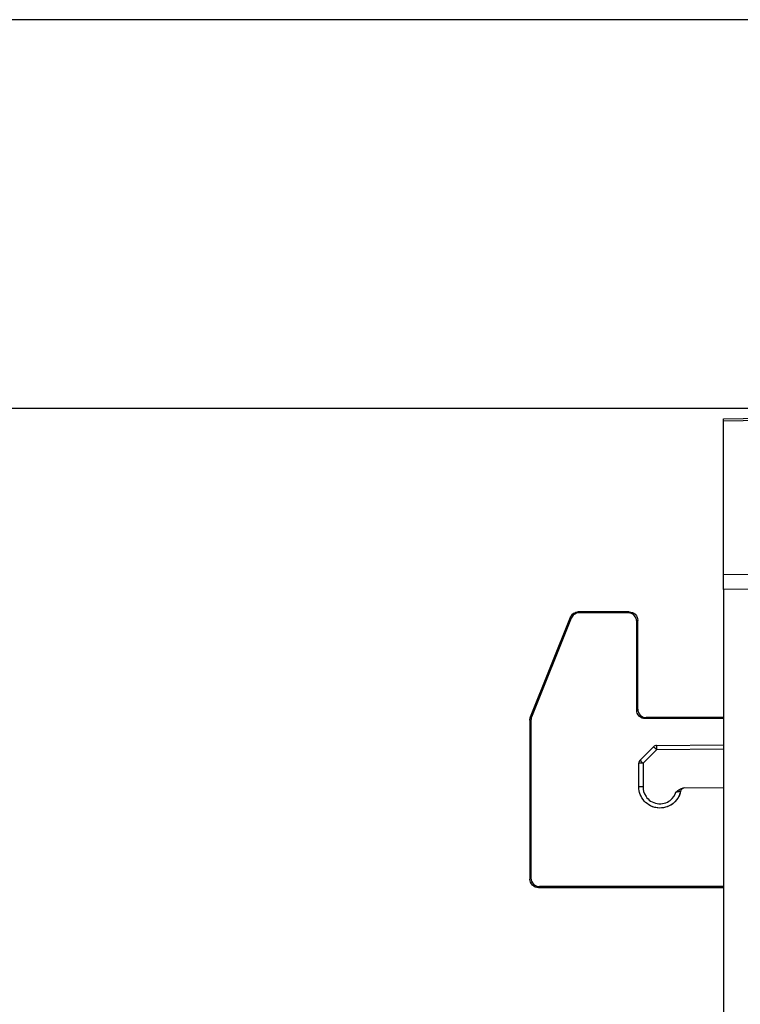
# Model space of a CAD drawing. Header units: millimetres. Extents: x 0 to 420, y 0 to 297.
# Tile 27 of 87: x 144 to 152, y 172 to 184. Entities that reach past the tile are written whole.
import ezdxf

# ---------------------------------------------------------------- set-up
doc = ezdxf.new("R2010")
doc.units = ezdxf.units.MM
doc.linetypes.add('SLD-Solido', pattern=[0])
doc.layers.add('BLOCCO', color=7, linetype='SLD-Solido')
doc.styles.add('SLDTEXTSTYLE12', font='GOTHIC.TTF', dxfattribs={"width": 0.913})
doc.dimstyles.new('SLDDIMSTYLE0', dxfattribs={"dimtxt": 3.5, "dimasz": 3, "dimexe": 0, "dimexo": 0.0625, "dimgap": 0.875, "dimtad": 1, "dimdec": 0, "dimlfac": 2, "dimrnd": 1e-09, "dimzin": 12, "dimdsep": 46, "dimtxsty": 'SLDTEXTSTYLE12', "dimsah": 1, "dimcen": 0.09, "dimadec": 0, "dimazin": 3, "dimtfac": 1, "dimtdec": 0, "dimtofl": 0, "dimtmove": 0, "dimatfit": 3, "dimfxl": 0, "dimfrac": 2, "dimtolj": 1, "dimtzin": 12, "dimarcsym": 0})
doc.dimstyles.new('SLDDIMSTYLE1', dxfattribs={"dimtxt": 3.5, "dimasz": 3, "dimexe": 0, "dimexo": 0.0625, "dimgap": 0.875, "dimtad": 1, "dimdec": 1, "dimlfac": 2, "dimrnd": 1e-09, "dimzin": 12, "dimdsep": 46, "dimtxsty": 'SLDTEXTSTYLE12', "dimsah": 1, "dimcen": 0.09, "dimadec": 0, "dimazin": 3, "dimtfac": 1, "dimtofl": 0, "dimtmove": 0, "dimatfit": 3, "dimfxl": 0, "dimfrac": 2, "dimtolj": 1, "dimtzin": 12, "dimarcsym": 0})

# ---------------------------------------------------------------- blocks, each defined once
blk = doc.blocks.new('_D')
at = {"layer": 'BLOCCO'}
for p, q in [((159.647, 179.128), (138.239, 179.128)), ((139.239, 179.128), (139.239, 124.157)), ((159.647, 124.157), (138.239, 124.157))]:
    blk.add_line(p, q, dxfattribs=at)
for points in [[(139.239, 179.128), (138.739, 176.128), (139.739, 176.128)], [(139.239, 124.157), (139.739, 127.157), (138.739, 127.157)]]:
    blk.add_solid(points, dxfattribs=at)
at = {"layer": 'BLOCCO', "insert": (134.769, 147.763), "char_height": 3.5, "attachment_point": 1, "rotation": 90, "style": 'SLDTEXTSTYLE12'}
blk.add_mtext('110', dxfattribs=at)
blk = doc.blocks.new('_D_1')
at = {"layer": 'BLOCCO'}
for p, q in [((154.963, 183.724), (126.239, 183.724)), ((127.239, 183.724), (127.239, 120.813)), ((157.397, 120.813), (126.239, 120.813))]:
    blk.add_line(p, q, dxfattribs=at)
for points in [[(127.239, 183.724), (126.739, 180.724), (127.739, 180.724)], [(127.239, 120.813), (127.739, 123.813), (126.739, 123.813)]]:
    blk.add_solid(points, dxfattribs=at)
at = {"layer": 'BLOCCO', "insert": (122.769, 146.45), "char_height": 3.5, "attachment_point": 1, "rotation": 90, "style": 'SLDTEXTSTYLE12'}
blk.add_mtext('125.8', dxfattribs=at)
blk = doc.blocks.new('_D_2')
at = {"layer": 'BLOCCO'}
for p, q in [((159.647, 179.128), (132.239, 179.128)), ((133.239, 179.128), (133.239, 120.813)), ((157.397, 120.813), (132.239, 120.813))]:
    blk.add_line(p, q, dxfattribs=at)
for points in [[(133.239, 179.128), (132.739, 176.128), (133.739, 176.128)], [(133.239, 120.813), (133.739, 123.813), (132.739, 123.813)]]:
    blk.add_solid(points, dxfattribs=at)
at = {"layer": 'BLOCCO', "insert": (128.769, 146.091), "char_height": 3.5, "attachment_point": 1, "rotation": 90, "style": 'SLDTEXTSTYLE12'}
blk.add_mtext('117', dxfattribs=at)

msp = doc.modelspace()

# ---------------------------------------------------------------- linework, layer by layer
at = {"color": 7, "linetype": 'SLD-Solido', "lineweight": 25}
for p, q in [((152.0467, 179.0067), (160.6467, 179.1568)), ((160.6467, 179.1276), (152.0467, 178.9774)), ((152.0467, 177.1679), (152.0467, 178.9774)), ((152.0467, 177.1679), (152.4467, 177.1708)), ((152.4467, 176.994), (152.0467, 176.9911)), ((152.0467, 176.9911), (152.0467, 126.2604)), ((149.7666, 175.4835), (150.2383, 176.6627)), ((150.2465, 176.6504), (149.7788, 175.4812)), ((150.2465, 176.6504), (150.2383, 176.6627)), ((150.3311, 176.7255), (150.3394, 176.7133)), ((150.9339, 176.7255), (150.3311, 176.7255)), ((150.9217, 176.7133), (150.3394, 176.7133)), ((150.9217, 176.7133), (150.9339, 176.7255)), ((151.0339, 176.6255), (151.0217, 176.6133)), ((151.0217, 175.5633), (151.0217, 176.6133)), ((151.0339, 175.5755), (151.0339, 176.6255)), ((149.7666, 175.4835), (149.7788, 175.4812)), ((151.0217, 175.5633), (151.0339, 175.5755)), ((149.7717, 175.444), (149.7595, 175.4464)), ((149.7595, 175.4464), (149.7595, 173.5663)), ((149.7717, 175.444), (149.7717, 173.5786)), ((151.1339, 175.4755), (151.1217, 175.4633)), ((152.0467, 175.4633), (151.1217, 175.4633)), ((152.0467, 175.4755), (151.1339, 175.4755)), ((151.0613, 174.9715), (151.2217, 175.1318)), ((151.2566, 175.1465), (152.0467, 175.1533)), ((151.2566, 175.0965), (151.0963, 174.9361)), ((152.0467, 175.1033), (151.2566, 175.0965)), ((151.0467, 174.6568), (151.0467, 174.9361)), ((151.0963, 174.9361), (151.0467, 174.9361)), ((151.0963, 174.9361), (151.0963, 174.6568)), ((151.0963, 174.6568), (151.0467, 174.6568)), ((151.5651, 174.6371), (151.5735, 174.6413)), ((151.5754, 174.644), (152.0467, 174.6481)), ((149.7595, 173.5663), (149.7717, 173.5786)), ((149.8717, 173.4786), (149.8595, 173.4664)), ((149.8595, 173.4664), (152.0467, 173.4664)), ((152.0467, 173.4786), (149.8717, 173.4786))]:
    msp.add_line(p, q, dxfattribs=at)
for centre, radius, start, end in [((151.257, 175.0965), 0.05, 90.5, 135), ((152.6685, 176.5259), 2.0092, 223.93571, 225.35281), ((152.6891, 175.1215), 1.4327, 179.0002, 180.9998), ((151.0967, 174.9361), 0.05, 135, 180), ((152.5082, 176.3656), 2.0092, 223.93571, 225.35281), ((151.5901, 174.5941), 0.05, 90.5, 167.93357)]:
    msp.add_arc(centre, radius, start, end, dxfattribs=at)
for points in [[(152.0467, 178.9774), (152.0467, 178.9955), (152.0467, 179.0067), (152.0467, 179.0067)], [(149.7595, 175.4464), (149.7595, 175.459), (149.7619, 175.4718), (149.7666, 175.4835)], [(149.7788, 175.4812), (149.7742, 175.4695), (149.7717, 175.4566), (149.7717, 175.444)]]:
    msp.add_open_spline(points, degree=3, dxfattribs=at)
for points, knots in [([(152.0467, 176.9911), (152.0467, 177.023), (152.0467, 177.0562), (152.0467, 177.1174), (152.0467, 177.1453), (152.0467, 177.1679)], [0, 0, 0, 0, 0.5, 0.5, 1, 1, 1, 1]), ([(150.2383, 176.6627), (150.2452, 176.68), (150.2581, 176.6969), (150.292, 176.7198), (150.3124, 176.7255), (150.3311, 176.7255)], [0, 0, 0, 0, 0.5, 0.5, 1, 1, 1, 1]), ([(150.3394, 176.7133), (150.3207, 176.7133), (150.3003, 176.7076), (150.2664, 176.6846), (150.2535, 176.6678), (150.2465, 176.6504)], [0, 0, 0, 0, 0.5, 0.5, 1, 1, 1, 1]), ([(151.0217, 176.6133), (151.0217, 176.6369), (151.0119, 176.6645), (150.9729, 176.7035), (150.9453, 176.7133), (150.9217, 176.7133)], [0, 0, 0, 0, 0.5, 0.5, 1, 1, 1, 1]), ([(150.9339, 176.7255), (150.9575, 176.7255), (150.9851, 176.7158), (151.0241, 176.6767), (151.0339, 176.6491), (151.0339, 176.6255)], [0, 0, 0, 0, 0.5, 0.5, 1, 1, 1, 1]), ([(151.1217, 175.4633), (151.0981, 175.4633), (151.0705, 175.4731), (151.0315, 175.5121), (151.0217, 175.5397), (151.0217, 175.5633)], [0, 0, 0, 0, 0.5, 0.5, 1, 1, 1, 1]), ([(151.0339, 175.5755), (151.0339, 175.5519), (151.0437, 175.5243), (151.0827, 175.4853), (151.1103, 175.4755), (151.1339, 175.4755)], [0, 0, 0, 0, 0.5, 0.5, 1, 1, 1, 1]), ([(151.5412, 174.6046), (151.5284, 174.5449), (151.4929, 174.4903), (151.394, 174.4186), (151.3311, 174.4018), (151.2097, 174.4146), (151.1517, 174.4442), (151.07, 174.535), (151.0467, 174.5958), (151.0467, 174.6568)], [0, 0, 0, 0, 0.25, 0.25, 0.5, 0.5, 0.75, 0.75, 1, 1, 1, 1]), ([(151.0963, 174.6568), (151.0963, 174.6239), (151.1045, 174.5825), (151.1454, 174.5233), (151.1639, 174.5045), (151.2092, 174.4747), (151.2361, 174.464), (151.292, 174.4549), (151.3208, 174.4565), (151.3733, 174.4703), (151.3968, 174.4823), (151.4544, 174.5254), (151.4754, 174.562), (151.4859, 174.5932)], [0, 0, 0, 0, 0.25, 0.25, 0.375, 0.375, 0.5, 0.5, 0.625, 0.625, 0.75, 0.75, 1, 1, 1, 1]), ([(151.5412, 174.6046), (151.5252, 174.5299), (151.4731, 174.4639), (151.3352, 174.3983), (151.2511, 174.3995), (151.1831, 174.4341)], [0, 0, 0, 0, 0.5, 0.5, 1, 1, 1, 1]), ([(151.4859, 174.5932), (151.4938, 174.6004), (151.5068, 174.6122), (151.5278, 174.6289), (151.5497, 174.641), (151.5672, 174.643), (151.5754, 174.644)], [0, 0, 0, 0, 0.3035432, 0.5012005, 0.7657898, 1, 1, 1, 1]), ([(151.5412, 174.6046), (151.5408, 174.6045), (151.54, 174.6044), (151.5337, 174.6035), (151.5229, 174.6017), (151.5063, 174.5986), (151.4927, 174.595), (151.4859, 174.5932)], [0, 0, 0, 0, 0.1656823, 0.3343146, 0.5001768, 0.7468824, 1, 1, 1, 1]), ([(149.8595, 173.4664), (149.8359, 173.4664), (149.8083, 173.4761), (149.7692, 173.5152), (149.7595, 173.5428), (149.7595, 173.5663)], [0, 0, 0, 0, 0.5, 0.5, 1, 1, 1, 1]), ([(149.7717, 173.5786), (149.7717, 173.555), (149.7815, 173.5274), (149.8205, 173.4883), (149.8481, 173.4786), (149.8717, 173.4786)], [0, 0, 0, 0, 0.5, 0.5, 1, 1, 1, 1])]:
    msp.add_open_spline(points, degree=3, knots=knots, dxfattribs=at)

# ---------------------------------------------------------------- dimensions: what is measured, and where the dimension line sits
at = {"layer": 'BLOCCO'}
for base, p1, p2, angle, dimstyle, picture, middle in [((127.2393, 120.8133), (155.9632, 183.724), (158.3967, 120.8133), 270.00001, 'SLDDIMSTYLE1', '_D_1', (127.2393, 152.2686)), ((133.2393, 120.8133), (160.6467, 179.1276), (158.3967, 120.8133), 90, 'SLDDIMSTYLE0', '_D_2', (133.2393, 149.9704)), ((139.2393, 124.1568), (160.6467, 179.1276), (160.6467, 124.1568), 90, 'SLDDIMSTYLE0', '_D', (139.2393, 151.6422))]:
    dim = msp.add_linear_dim(base=base, p1=p1, p2=p2, angle=angle, dimstyle=dimstyle, dxfattribs=at)
    dim.commit()
    dim.dimension.update_dxf_attribs({"geometry": picture, "text_midpoint": middle, "dimtype": 160})

doc.saveas('drawing.dxf')
